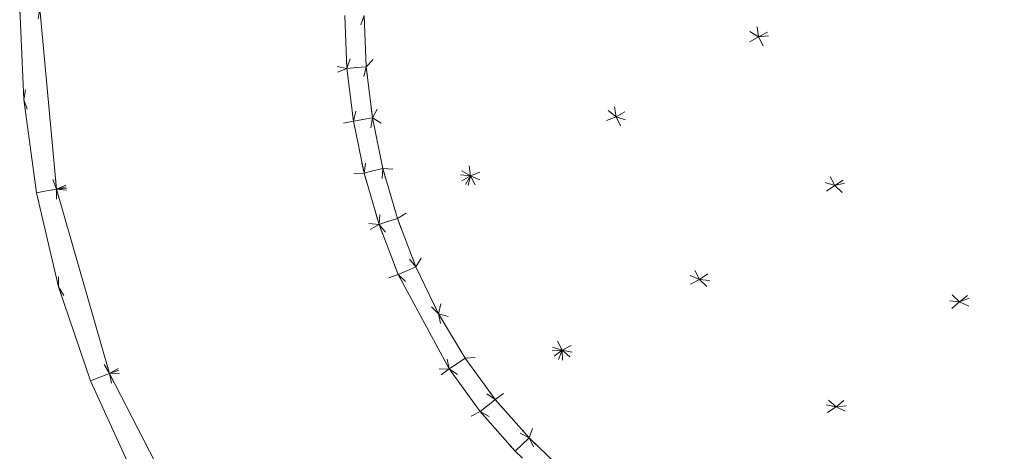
# Model space of a CAD drawing. Header units: millimetres. Extents: x 1700 to 4670, y 990 to 3874.
# Tile 53 of 110: x 3200.62 to 3210.37, y 1823.04 to 1827.31. Entities that reach past the tile are written whole.
import ezdxf

# ---------------------------------------------------------------- set-up
doc = ezdxf.new("R2010")
doc.units = ezdxf.units.MM
doc.linetypes.add('Wipeout_Contour', pattern=[1000, 0, -1000])
doc.layers.add('Nowe_320-W Umeblowanie', color=252, linetype='Continuous')
doc.layers.add('Nowe_320-W Umeblowanie_Nr_pióra__2', color=252, linetype='Continuous', lineweight=13)

msp = doc.modelspace()

# ---------------------------------------------------------------- linework, layer by layer
at = {"layer": 'Nowe_320-W Umeblowanie', "color": 252, "linetype": 'Wipeout_Contour', "lineweight": 0, "ltscale": 46233.340542}
for p, q in [((3207.7114, 1828.791), (3207.935, 1827.1378)), ((3207.935, 1827.1378), (3210.9499, 1828.7593))]:
    msp.add_line(p, q, dxfattribs=at)
at = {"layer": 'Nowe_320-W Umeblowanie', "color": 252, "linetype": 'Wipeout_Contour', "lineweight": 0, "ltscale": 46201.074269}
for p, q in [((3207.935, 1827.1378), (3207.7114, 1828.791)), ((3206.2787, 1828.1563), (3207.935, 1827.1378))]:
    msp.add_line(p, q, dxfattribs=at)
at = {"layer": 'Nowe_320-W Umeblowanie', "color": 252, "linetype": 'Wipeout_Contour', "lineweight": 0, "ltscale": 46270.840081}
for p, q in [((3210.9499, 1828.7593), (3207.935, 1827.1378)), ((3207.935, 1827.1378), (3211.5465, 1827.511))]:
    msp.add_line(p, q, dxfattribs=at)
at = {"layer": 'Nowe_320-W Umeblowanie', "color": 252, "linetype": 'Wipeout_Contour', "lineweight": 0, "ltscale": 46208.390698}
for p, q in [((3206.2787, 1828.1563), (3206.5234, 1826.3466)), ((3207.935, 1827.1378), (3206.2787, 1828.1563)), ((3206.5234, 1826.3466), (3207.935, 1827.1378))]:
    msp.add_line(p, q, dxfattribs=at)
at = {"layer": 'Nowe_320-W Umeblowanie', "color": 252, "linetype": 'Wipeout_Contour', "lineweight": 0, "ltscale": 46180.378518}
for p, q in [((3206.5234, 1826.3466), (3206.2787, 1828.1563)), ((3204.8254, 1827.6803), (3206.5234, 1826.3466))]:
    msp.add_line(p, q, dxfattribs=at)
at = {"layer": 'Nowe_320-W Umeblowanie', "color": 252, "linetype": 'Wipeout_Contour', "lineweight": 0, "ltscale": 46146.984479}
for p, q in [((3204.0488, 1826.8412), (3204.8254, 1827.6803)), ((3204.0282, 1827.3501), (3204.0488, 1826.8412))]:
    msp.add_line(p, q, dxfattribs=at)
at = {"layer": 'Nowe_320-W Umeblowanie', "color": 252, "linetype": 'Wipeout_Contour', "lineweight": 0, "ltscale": 46154.270478}
for p, q in [((3204.8254, 1827.6803), (3204.0488, 1826.8412)), ((3204.1108, 1826.3353), (3204.8254, 1827.6803)), ((3204.0488, 1826.8412), (3204.1108, 1826.3353))]:
    msp.add_line(p, q, dxfattribs=at)
at = {"layer": 'Nowe_320-W Umeblowanie', "color": 252, "linetype": 'Wipeout_Contour', "lineweight": 0, "ltscale": 46168.676419}
for p, q in [((3204.8254, 1827.6803), (3204.1108, 1826.3353)), ((3205.0824, 1825.7625), (3204.8254, 1827.6803)), ((3204.1108, 1826.3353), (3205.0824, 1825.7625))]:
    msp.add_line(p, q, dxfattribs=at)
at = {"layer": 'Nowe_320-W Umeblowanie', "color": 252, "linetype": 'Wipeout_Contour', "lineweight": 0, "ltscale": 46187.482693}
for p, q in [((3204.8254, 1827.6803), (3205.0824, 1825.7625)), ((3206.5234, 1826.3466), (3204.8254, 1827.6803)), ((3205.0824, 1825.7625), (3206.5234, 1826.3466))]:
    msp.add_line(p, q, dxfattribs=at)
at = {"layer": 'Nowe_320-W Umeblowanie', "color": 252, "linetype": 'Wipeout_Contour', "lineweight": 0, "ltscale": 46273.548388}
for p, q in [((3211.5465, 1827.511), (3207.935, 1827.1378)), ((3208.6906, 1825.6667), (3211.5465, 1827.511)), ((3207.935, 1827.1378), (3208.6906, 1825.6667))]:
    msp.add_line(p, q, dxfattribs=at)
at = {"layer": 'Nowe_320-W Umeblowanie', "color": 252, "linetype": 'Wipeout_Contour', "lineweight": 0, "ltscale": 46311.899247}
for p, q in [((3211.5465, 1827.511), (3208.6906, 1825.6667)), ((3208.6906, 1825.6667), (3212.502, 1826.5779))]:
    msp.add_line(p, q, dxfattribs=at)
at = {"layer": 'Nowe_320-W Umeblowanie', "color": 252, "linetype": 'Wipeout_Contour', "lineweight": 0, "ltscale": 46067.420589}
for p, q in [((3200.6169, 1827.415), (3200.6574, 1826.5164)), ((3200.6574, 1826.5164), (3200.8169, 1827.415))]:
    msp.add_line(p, q, dxfattribs=at)
at = {"layer": 'Nowe_320-W Umeblowanie', "color": 252, "linetype": 'Wipeout_Contour', "lineweight": 0, "ltscale": 46081.825328}
for p, q in [((3200.8169, 1827.415), (3200.6574, 1826.5164)), ((3200.9805, 1825.6317), (3200.8169, 1827.415)), ((3200.6574, 1826.5164), (3200.9805, 1825.6317))]:
    msp.add_line(p, q, dxfattribs=at)
at = {"layer": 'Nowe_320-W Umeblowanie', "color": 252, "linetype": 'Wipeout_Contour', "lineweight": 0, "ltscale": 46104.493019}
for p, q in [((3203.858, 1826.8253), (3200.8169, 1827.4147)), ((3200.8169, 1827.4147), (3200.9805, 1825.6315)), ((3200.9805, 1825.6315), (3203.858, 1826.8253))]:
    msp.add_line(p, q, dxfattribs=at)
at = {"layer": 'Nowe_320-W Umeblowanie', "color": 252, "linetype": 'Wipeout_Contour', "lineweight": 0, "ltscale": 46114.339926}
for p, q in [((3200.8169, 1827.4147), (3203.858, 1826.8253)), ((3203.858, 1826.8253), (3203.8367, 1827.3499))]:
    msp.add_line(p, q, dxfattribs=at)
at = {"layer": 'Nowe_320-W Umeblowanie', "color": 252, "linetype": 'Wipeout_Contour', "lineweight": 0, "ltscale": 46139.880638}
for p, q in [((3203.8367, 1827.3502), (3203.858, 1826.8256)), ((3203.858, 1826.8256), (3204.0282, 1827.3501))]:
    msp.add_line(p, q, dxfattribs=at)
at = {"layer": 'Nowe_320-W Umeblowanie', "color": 252, "linetype": 'Wipeout_Contour', "lineweight": 0, "ltscale": 46144.814346}
for p, q in [((3204.0282, 1827.3501), (3203.858, 1826.8256)), ((3204.0488, 1826.8412), (3204.0282, 1827.3501)), ((3203.858, 1826.8256), (3204.0488, 1826.8412))]:
    msp.add_line(p, q, dxfattribs=at)
at = {"layer": 'Nowe_320-W Umeblowanie', "color": 252, "linetype": 'Wipeout_Contour', "lineweight": 0, "ltscale": 46242.474923}
for p, q in [((3207.935, 1827.1378), (3206.5234, 1826.3466)), ((3208.6906, 1825.6667), (3207.935, 1827.1378)), ((3206.5234, 1826.3466), (3208.6906, 1825.6667))]:
    msp.add_line(p, q, dxfattribs=at)
at = {"layer": 'Nowe_320-W Umeblowanie', "color": 252, "linetype": 'Wipeout_Contour', "lineweight": 0, "ltscale": 46134.73421}
for p, q in [((3203.858, 1826.8253), (3200.9805, 1825.6315)), ((3203.9218, 1826.3041), (3203.858, 1826.8253)), ((3200.9805, 1825.6315), (3203.9218, 1826.3041))]:
    msp.add_line(p, q, dxfattribs=at)
at = {"layer": 'Nowe_320-W Umeblowanie', "color": 252, "linetype": 'Wipeout_Contour', "lineweight": 0, "ltscale": 46150.567645}
for p, q in [((3204.0488, 1826.8412), (3203.858, 1826.8256)), ((3203.858, 1826.8256), (3203.9218, 1826.3044)), ((3203.9218, 1826.3044), (3204.0488, 1826.8412))]:
    msp.add_line(p, q, dxfattribs=at)
at = {"layer": 'Nowe_320-W Umeblowanie', "color": 252, "linetype": 'Wipeout_Contour', "lineweight": 0, "ltscale": 46155.994467}
for p, q in [((3204.0488, 1826.8412), (3203.9218, 1826.3044)), ((3204.1108, 1826.3353), (3204.0488, 1826.8412)), ((3203.9218, 1826.3044), (3204.1108, 1826.3353))]:
    msp.add_line(p, q, dxfattribs=at)
at = {"layer": 'Nowe_320-W Umeblowanie', "color": 252, "linetype": 'Wipeout_Contour', "lineweight": 0, "ltscale": 46319.055381}
for p, q in [((3212.502, 1826.5779), (3208.6906, 1825.6667)), ((3209.9268, 1824.5158), (3212.502, 1826.5779)), ((3208.6906, 1825.6667), (3209.9268, 1824.5158))]:
    msp.add_line(p, q, dxfattribs=at)
at = {"layer": 'Nowe_320-W Umeblowanie', "color": 252, "linetype": 'Wipeout_Contour', "lineweight": 0, "ltscale": 46354.682306}
for p, q in [((3212.502, 1826.5779), (3209.9268, 1824.5158)), ((3209.9268, 1824.5158), (3213.6909, 1826.0194))]:
    msp.add_line(p, q, dxfattribs=at)
at = {"layer": 'Nowe_320-W Umeblowanie', "color": 252, "linetype": 'Wipeout_Contour', "lineweight": 0, "ltscale": 46093.708588}
for p, q in [((3200.6574, 1826.5164), (3200.7838, 1825.5953)), ((3200.9805, 1825.6317), (3200.6574, 1826.5164)), ((3200.7838, 1825.5953), (3200.9805, 1825.6317))]:
    msp.add_line(p, q, dxfattribs=at)
at = {"layer": 'Nowe_320-W Umeblowanie', "color": 252, "linetype": 'Wipeout_Contour', "lineweight": 0, "ltscale": 46162.130916}
for p, q in [((3204.1108, 1826.3353), (3203.9218, 1826.3044)), ((3204.0275, 1825.79), (3204.1108, 1826.3353)), ((3203.9218, 1826.3044), (3204.0275, 1825.79))]:
    msp.add_line(p, q, dxfattribs=at)
at = {"layer": 'Nowe_320-W Umeblowanie', "color": 252, "linetype": 'Wipeout_Contour', "lineweight": 0, "ltscale": 46168.020216}
for p, q in [((3204.1108, 1826.3353), (3204.0275, 1825.79)), ((3204.2134, 1825.8361), (3204.1108, 1826.3353)), ((3204.0275, 1825.79), (3204.2134, 1825.8361))]:
    msp.add_line(p, q, dxfattribs=at)
at = {"layer": 'Nowe_320-W Umeblowanie', "color": 252, "linetype": 'Wipeout_Contour', "lineweight": 0, "ltscale": 46176.488283}
for p, q in [((3205.0824, 1825.7625), (3204.1108, 1826.3353)), ((3204.1108, 1826.3353), (3204.2134, 1825.8361)), ((3204.2134, 1825.8361), (3205.0824, 1825.7625))]:
    msp.add_line(p, q, dxfattribs=at)
at = {"layer": 'Nowe_320-W Umeblowanie', "color": 252, "linetype": 'Wipeout_Contour', "lineweight": 0, "ltscale": 46225.179747}
for p, q in [((3206.5234, 1826.3466), (3205.0824, 1825.7625)), ((3207.3499, 1824.7359), (3206.5234, 1826.3466)), ((3205.0824, 1825.7625), (3207.3499, 1824.7359))]:
    msp.add_line(p, q, dxfattribs=at)
at = {"layer": 'Nowe_320-W Umeblowanie', "color": 252, "linetype": 'Wipeout_Contour', "lineweight": 0, "ltscale": 46253.611028}
for p, q in [((3206.5234, 1826.3466), (3207.3499, 1824.7359)), ((3208.6906, 1825.6667), (3206.5234, 1826.3466)), ((3207.3499, 1824.7359), (3208.6906, 1825.6667))]:
    msp.add_line(p, q, dxfattribs=at)
at = {"layer": 'Nowe_320-W Umeblowanie', "color": 252, "linetype": 'Wipeout_Contour', "lineweight": 0, "ltscale": 46142.934685}
for p, q in [((3203.9218, 1826.3041), (3200.9805, 1825.6315)), ((3204.0275, 1825.7898), (3203.9218, 1826.3041)), ((3200.9805, 1825.6315), (3204.0275, 1825.7898))]:
    msp.add_line(p, q, dxfattribs=at)
at = {"layer": 'Nowe_320-W Umeblowanie', "color": 252, "linetype": 'Wipeout_Contour', "lineweight": 0, "ltscale": 46364.949602}
for p, q in [((3213.6909, 1826.0194), (3209.9268, 1824.5158)), ((3209.9268, 1824.5158), (3211.4504, 1823.8045))]:
    msp.add_line(p, q, dxfattribs=at)
at = {"layer": 'Nowe_320-W Umeblowanie', "color": 252, "linetype": 'Wipeout_Contour', "lineweight": 0, "ltscale": 46151.203968}
for p, q in [((3204.0275, 1825.7898), (3200.9805, 1825.6315)), ((3204.1761, 1825.2801), (3204.0275, 1825.7898)), ((3200.9805, 1825.6315), (3204.1761, 1825.2801))]:
    msp.add_line(p, q, dxfattribs=at)
at = {"layer": 'Nowe_320-W Umeblowanie', "color": 252, "linetype": 'Wipeout_Contour', "lineweight": 0, "ltscale": 46174.524155}
for p, q in [((3204.2134, 1825.8361), (3204.0275, 1825.79)), ((3204.0275, 1825.79), (3204.1761, 1825.2803)), ((3204.1761, 1825.2803), (3204.2134, 1825.8361))]:
    msp.add_line(p, q, dxfattribs=at)
at = {"layer": 'Nowe_320-W Umeblowanie', "color": 252, "linetype": 'Wipeout_Contour', "lineweight": 0, "ltscale": 46180.915162}
for p, q in [((3204.2134, 1825.8361), (3204.1761, 1825.2803)), ((3204.3576, 1825.3415), (3204.2134, 1825.8361)), ((3204.1761, 1825.2803), (3204.3576, 1825.3415))]:
    msp.add_line(p, q, dxfattribs=at)
at = {"layer": 'Nowe_320-W Umeblowanie', "color": 252, "linetype": 'Wipeout_Contour', "lineweight": 0, "ltscale": 46184.275974}
for p, q in [((3204.2134, 1825.8361), (3204.3576, 1825.3415)), ((3205.0824, 1825.7625), (3204.2134, 1825.8361)), ((3204.3576, 1825.3415), (3205.0824, 1825.7625))]:
    msp.add_line(p, q, dxfattribs=at)
at = {"layer": 'Nowe_320-W Umeblowanie', "color": 252, "linetype": 'Wipeout_Contour', "lineweight": 0, "ltscale": 46193.221486}
for p, q in [((3205.0824, 1825.7625), (3204.3576, 1825.3415)), ((3204.5421, 1824.8607), (3205.0824, 1825.7625)), ((3204.3576, 1825.3415), (3204.5421, 1824.8607))]:
    msp.add_line(p, q, dxfattribs=at)
at = {"layer": 'Nowe_320-W Umeblowanie', "color": 252, "linetype": 'Wipeout_Contour', "lineweight": 0, "ltscale": 46202.440382}
for p, q in [((3205.0824, 1825.7625), (3204.5421, 1824.8607)), ((3204.7665, 1824.3978), (3205.0824, 1825.7625)), ((3204.5421, 1824.8607), (3204.7665, 1824.3978))]:
    msp.add_line(p, q, dxfattribs=at)
at = {"layer": 'Nowe_320-W Umeblowanie', "color": 252, "linetype": 'Wipeout_Contour', "lineweight": 0, "ltscale": 46219.014093}
for p, q in [((3205.0824, 1825.7625), (3204.7665, 1824.3978)), ((3205.99, 1824.0378), (3205.0824, 1825.7625)), ((3204.7665, 1824.3978), (3205.99, 1824.0378))]:
    msp.add_line(p, q, dxfattribs=at)
at = {"layer": 'Nowe_320-W Umeblowanie', "color": 252, "linetype": 'Wipeout_Contour', "lineweight": 0, "ltscale": 46236.329168}
for p, q in [((3205.0824, 1825.7625), (3205.99, 1824.0378)), ((3207.3499, 1824.7359), (3205.0824, 1825.7625)), ((3205.99, 1824.0378), (3207.3499, 1824.7359))]:
    msp.add_line(p, q, dxfattribs=at)
at = {"layer": 'Nowe_320-W Umeblowanie', "color": 252, "linetype": 'Wipeout_Contour', "lineweight": 0, "ltscale": 46291.576928}
for p, q in [((3208.6906, 1825.6667), (3207.3499, 1824.7359)), ((3209.9268, 1824.5158), (3208.6906, 1825.6667)), ((3207.3499, 1824.7359), (3209.9268, 1824.5158))]:
    msp.add_line(p, q, dxfattribs=at)
at = {"layer": 'Nowe_320-W Umeblowanie', "color": 252, "linetype": 'Wipeout_Contour', "lineweight": 0, "ltscale": 46107.344592}
for p, q in [((3200.9805, 1825.6317), (3200.7838, 1825.5953)), ((3200.7838, 1825.5953), (3201.0029, 1824.6634)), ((3201.0029, 1824.6634), (3200.9805, 1825.6317))]:
    msp.add_line(p, q, dxfattribs=at)
at = {"layer": 'Nowe_320-W Umeblowanie', "color": 252, "linetype": 'Wipeout_Contour', "lineweight": 0, "ltscale": 46125.380741}
for p, q in [((3200.9805, 1825.6317), (3201.0029, 1824.6634)), ((3201.505, 1823.8076), (3200.9805, 1825.6317)), ((3201.0029, 1824.6634), (3201.505, 1823.8076))]:
    msp.add_line(p, q, dxfattribs=at)
at = {"layer": 'Nowe_320-W Umeblowanie', "color": 252, "linetype": 'Wipeout_Contour', "lineweight": 0, "ltscale": 46145.298041}
for p, q in [((3204.1761, 1825.2801), (3200.9805, 1825.6315)), ((3200.9805, 1825.6315), (3201.505, 1823.8074)), ((3201.505, 1823.8074), (3204.1761, 1825.2801))]:
    msp.add_line(p, q, dxfattribs=at)
at = {"layer": 'Nowe_320-W Umeblowanie', "color": 252, "linetype": 'Wipeout_Contour', "lineweight": 0, "ltscale": 46176.11665}
for p, q in [((3204.1761, 1825.2801), (3201.505, 1823.8074)), ((3204.3665, 1824.7844), (3204.1761, 1825.2801)), ((3201.505, 1823.8074), (3204.3665, 1824.7844))]:
    msp.add_line(p, q, dxfattribs=at)
at = {"layer": 'Nowe_320-W Umeblowanie', "color": 252, "linetype": 'Wipeout_Contour', "lineweight": 0, "ltscale": 46189.008975}
for p, q in [((3204.3576, 1825.3415), (3204.1761, 1825.2803)), ((3204.1761, 1825.2803), (3204.5421, 1824.8607)), ((3204.5421, 1824.8607), (3204.3576, 1825.3415))]:
    msp.add_line(p, q, dxfattribs=at)
at = {"layer": 'Nowe_320-W Umeblowanie', "color": 252, "linetype": 'Wipeout_Contour', "lineweight": 0, "ltscale": 46193.118742}
for p, q in [((3204.5421, 1824.8607), (3204.1761, 1825.2803)), ((3204.1761, 1825.2803), (3204.3665, 1824.7847)), ((3204.3665, 1824.7847), (3204.5421, 1824.8607))]:
    msp.add_line(p, q, dxfattribs=at)
at = {"layer": 'Nowe_320-W Umeblowanie', "color": 252, "linetype": 'Wipeout_Contour', "lineweight": 0, "ltscale": 46191.114412}
for p, q in [((3204.3665, 1824.7844), (3201.505, 1823.8074)), ((3204.8709, 1823.8512), (3204.3665, 1824.7844)), ((3201.505, 1823.8074), (3204.8709, 1823.8512))]:
    msp.add_line(p, q, dxfattribs=at)
at = {"layer": 'Nowe_320-W Umeblowanie', "color": 252, "linetype": 'Wipeout_Contour', "lineweight": 0, "ltscale": 46202.9471}
for p, q in [((3204.5421, 1824.8607), (3204.3665, 1824.7847)), ((3204.3665, 1824.7847), (3204.7665, 1824.3978)), ((3204.7665, 1824.3978), (3204.5421, 1824.8607))]:
    msp.add_line(p, q, dxfattribs=at)
at = {"layer": 'Nowe_320-W Umeblowanie', "color": 252, "linetype": 'Wipeout_Contour', "lineweight": 0, "ltscale": 46211.868131}
for p, q in [((3204.7665, 1824.3978), (3204.3665, 1824.7847)), ((3204.3665, 1824.7847), (3204.8709, 1823.8514)), ((3204.8709, 1823.8514), (3204.7665, 1824.3978))]:
    msp.add_line(p, q, dxfattribs=at)
at = {"layer": 'Nowe_320-W Umeblowanie', "color": 252, "linetype": 'Wipeout_Contour', "lineweight": 0, "ltscale": 46278.63744}
for p, q in [((3207.3499, 1824.7359), (3205.99, 1824.0378)), ((3208.7024, 1823.4757), (3207.3499, 1824.7359)), ((3205.99, 1824.0378), (3208.7024, 1823.4757))]:
    msp.add_line(p, q, dxfattribs=at)
at = {"layer": 'Nowe_320-W Umeblowanie', "color": 252, "linetype": 'Wipeout_Contour', "lineweight": 0, "ltscale": 46305.378127}
for p, q in [((3209.9268, 1824.5158), (3207.3499, 1824.7359)), ((3207.3499, 1824.7359), (3208.7024, 1823.4757)), ((3208.7024, 1823.4757), (3209.9268, 1824.5158))]:
    msp.add_line(p, q, dxfattribs=at)
at = {"layer": 'Nowe_320-W Umeblowanie', "color": 252, "linetype": 'Wipeout_Contour', "lineweight": 0, "ltscale": 46140.044429}
for p, q in [((3201.505, 1823.8076), (3201.0029, 1824.6634)), ((3201.0029, 1824.6634), (3201.319, 1823.734)), ((3201.319, 1823.734), (3201.505, 1823.8076))]:
    msp.add_line(p, q, dxfattribs=at)
at = {"layer": 'Nowe_320-W Umeblowanie', "color": 252, "linetype": 'Wipeout_Contour', "lineweight": 0, "ltscale": 46343.12267}
for p, q in [((3209.9268, 1824.5158), (3208.7024, 1823.4757)), ((3211.4504, 1823.8045), (3209.9268, 1824.5158)), ((3208.7024, 1823.4757), (3211.4504, 1823.8045))]:
    msp.add_line(p, q, dxfattribs=at)
at = {"layer": 'Nowe_320-W Umeblowanie', "color": 252, "linetype": 'Wipeout_Contour', "lineweight": 0, "ltscale": 46230.322869}
for p, q in [((3204.7665, 1824.3978), (3205.0302, 1823.9568)), ((3205.99, 1824.0378), (3204.7665, 1824.3978)), ((3205.0302, 1823.9568), (3205.99, 1824.0378))]:
    msp.add_line(p, q, dxfattribs=at)
at = {"layer": 'Nowe_320-W Umeblowanie', "color": 252, "linetype": 'Wipeout_Contour', "lineweight": 0, "ltscale": 46222.839269}
for p, q in [((3204.7665, 1824.3978), (3204.8709, 1823.8514)), ((3205.0302, 1823.9568), (3204.7665, 1824.3978)), ((3204.8709, 1823.8514), (3205.0302, 1823.9568))]:
    msp.add_line(p, q, dxfattribs=at)
at = {"layer": 'Nowe_320-W Umeblowanie', "color": 252, "linetype": 'Wipeout_Contour', "lineweight": 0, "ltscale": 46239.602569}
for p, q in [((3205.99, 1824.0378), (3205.0302, 1823.9568)), ((3205.3278, 1823.5483), (3205.99, 1824.0378)), ((3205.0302, 1823.9568), (3205.3278, 1823.5483))]:
    msp.add_line(p, q, dxfattribs=at)
at = {"layer": 'Nowe_320-W Umeblowanie', "color": 252, "linetype": 'Wipeout_Contour', "lineweight": 0, "ltscale": 46249.619848}
for p, q in [((3205.99, 1824.0378), (3205.3278, 1823.5483)), ((3205.6616, 1823.1691), (3205.99, 1824.0378)), ((3205.3278, 1823.5483), (3205.6616, 1823.1691))]:
    msp.add_line(p, q, dxfattribs=at)
at = {"layer": 'Nowe_320-W Umeblowanie', "color": 252, "linetype": 'Wipeout_Contour', "lineweight": 0, "ltscale": 46259.655179}
for p, q in [((3205.99, 1824.0378), (3205.6616, 1823.1691)), ((3206.0409, 1822.8091), (3205.99, 1824.0378)), ((3205.6616, 1823.1691), (3206.0409, 1822.8091))]:
    msp.add_line(p, q, dxfattribs=at)
at = {"layer": 'Nowe_320-W Umeblowanie', "color": 252, "linetype": 'Wipeout_Contour', "lineweight": 0, "ltscale": 46293.075102}
for p, q in [((3205.99, 1824.0378), (3207.5152, 1822.6729)), ((3208.7024, 1823.4757), (3205.99, 1824.0378)), ((3207.5152, 1822.6729), (3208.7024, 1823.4757))]:
    msp.add_line(p, q, dxfattribs=at)
at = {"layer": 'Nowe_320-W Umeblowanie', "color": 252, "linetype": 'Wipeout_Contour', "lineweight": 0, "ltscale": 46277.771435}
for p, q in [((3207.5152, 1822.6729), (3205.99, 1824.0378)), ((3205.99, 1824.0378), (3206.0409, 1822.8091))]:
    msp.add_line(p, q, dxfattribs=at)
at = {"layer": 'Nowe_320-W Umeblowanie', "color": 252, "linetype": 'Wipeout_Contour', "lineweight": 0, "ltscale": 46232.293002}
for p, q in [((3205.0302, 1823.9568), (3204.8709, 1823.8514)), ((3205.3278, 1823.5483), (3205.0302, 1823.9568)), ((3204.8709, 1823.8514), (3205.3278, 1823.5483))]:
    msp.add_line(p, q, dxfattribs=at)
at = {"layer": 'Nowe_320-W Umeblowanie', "color": 252, "linetype": 'Wipeout_Contour', "lineweight": 0, "ltscale": 46157.127452}
for p, q in [((3201.505, 1823.8076), (3201.319, 1823.734)), ((3201.7341, 1822.822), (3201.505, 1823.8076)), ((3201.319, 1823.734), (3201.7341, 1822.822))]:
    msp.add_line(p, q, dxfattribs=at)
at = {"layer": 'Nowe_320-W Umeblowanie', "color": 252, "linetype": 'Wipeout_Contour', "lineweight": 0, "ltscale": 46193.735943}
for p, q in [((3204.8709, 1823.8512), (3201.505, 1823.8074)), ((3201.505, 1823.8074), (3202.4143, 1822.0521)), ((3202.4143, 1822.0521), (3204.8709, 1823.8512))]:
    msp.add_line(p, q, dxfattribs=at)
at = {"layer": 'Nowe_320-W Umeblowanie', "color": 252, "linetype": 'Wipeout_Contour', "lineweight": 0, "ltscale": 46176.827362}
for p, q in [((3202.4143, 1822.0523), (3201.505, 1823.8076)), ((3201.505, 1823.8076), (3201.7341, 1822.822))]:
    msp.add_line(p, q, dxfattribs=at)
at = {"layer": 'Nowe_320-W Umeblowanie', "color": 252, "linetype": 'Wipeout_Contour', "lineweight": 0, "ltscale": 46223.872125}
for p, q in [((3204.8709, 1823.8512), (3202.4143, 1822.0521)), ((3205.1789, 1823.4287), (3204.8709, 1823.8512)), ((3202.4143, 1822.0521), (3205.1789, 1823.4287))]:
    msp.add_line(p, q, dxfattribs=at)
at = {"layer": 'Nowe_320-W Umeblowanie', "color": 252, "linetype": 'Wipeout_Contour', "lineweight": 0, "ltscale": 46236.887032}
for p, q in [((3204.8709, 1823.8514), (3205.1789, 1823.4289)), ((3205.3278, 1823.5483), (3204.8709, 1823.8514)), ((3205.1789, 1823.4289), (3205.3278, 1823.5483))]:
    msp.add_line(p, q, dxfattribs=at)
at = {"layer": 'Nowe_320-W Umeblowanie', "color": 252, "linetype": 'Wipeout_Contour', "lineweight": 0, "ltscale": 46357.855106}
for p, q in [((3211.4504, 1823.8045), (3208.7024, 1823.4757)), ((3208.7024, 1823.4757), (3210.3693, 1822.6971))]:
    msp.add_line(p, q, dxfattribs=at)
at = {"layer": 'Nowe_320-W Umeblowanie', "color": 252, "linetype": 'Wipeout_Contour', "lineweight": 0, "ltscale": 46247.349415}
for p, q in [((3205.3278, 1823.5483), (3205.1789, 1823.4289)), ((3205.6616, 1823.1691), (3205.3278, 1823.5483)), ((3205.1789, 1823.4289), (3205.6616, 1823.1691))]:
    msp.add_line(p, q, dxfattribs=at)
at = {"layer": 'Nowe_320-W Umeblowanie', "color": 252, "linetype": 'Wipeout_Contour', "lineweight": 0, "ltscale": 46234.155192}
for p, q in [((3205.1789, 1823.4287), (3202.4143, 1822.0521)), ((3205.5242, 1823.0364), (3205.1789, 1823.4287))]:
    msp.add_line(p, q, dxfattribs=at)
at = {"layer": 'Nowe_320-W Umeblowanie', "color": 252, "linetype": 'Wipeout_Contour', "lineweight": 0, "ltscale": 46252.068014}
for p, q in [((3205.6616, 1823.1691), (3205.1789, 1823.4289)), ((3205.1789, 1823.4289), (3205.5242, 1823.0367)), ((3205.5242, 1823.0367), (3205.6616, 1823.1691))]:
    msp.add_line(p, q, dxfattribs=at)
at = {"layer": 'Nowe_320-W Umeblowanie', "color": 252, "linetype": 'Wipeout_Contour', "lineweight": 0, "ltscale": 46335.655162}
for p, q in [((3208.7024, 1823.4757), (3207.5152, 1822.6729)), ((3210.3693, 1822.6971), (3208.7024, 1823.4757))]:
    msp.add_line(p, q, dxfattribs=at)
at = {"layer": 'Nowe_320-W Umeblowanie', "color": 252, "linetype": 'Wipeout_Contour', "lineweight": 0, "ltscale": 46262.645432}
for p, q in [((3205.6616, 1823.1691), (3205.5242, 1823.0367)), ((3205.9155, 1822.665), (3205.6616, 1823.1691)), ((3205.5242, 1823.0367), (3205.9155, 1822.665))]:
    msp.add_line(p, q, dxfattribs=at)
at = {"layer": 'Nowe_320-W Umeblowanie', "color": 252, "linetype": 'Wipeout_Contour', "lineweight": 0, "ltscale": 46268.108409}
for p, q in [((3206.0409, 1822.8091), (3205.6616, 1823.1691)), ((3205.6616, 1823.1691), (3205.9155, 1822.665))]:
    msp.add_line(p, q, dxfattribs=at)
at = {"layer": 'Nowe_320-W Umeblowanie_Nr_pióra__2', "color": 252, "linetype": 'Continuous', "lineweight": 13}
for p, q in [((3200.6574, 1826.5164), (3200.6169, 1827.415)), ((3200.6574, 1826.5164), (3200.6169, 1827.415)), ((3200.9805, 1825.6315), (3200.8169, 1827.4147)), ((3200.9805, 1825.6315), (3200.8169, 1827.4147)), ((3203.8367, 1827.3499), (3203.858, 1826.8253)), ((3203.8367, 1827.3499), (3203.858, 1826.8253)), ((3204.0282, 1827.3501), (3204.0488, 1826.8412)), ((3204.0282, 1827.3501), (3204.0488, 1826.8412)), ((3203.8581, 1826.8253), (3203.858, 1826.8256)), ((3203.8581, 1826.8253), (3203.858, 1826.8256)), ((3203.858, 1826.8253), (3203.9218, 1826.3041)), ((3203.858, 1826.8253), (3203.9218, 1826.3041)), ((3204.0488, 1826.8412), (3204.1108, 1826.3353)), ((3204.0488, 1826.8412), (3204.1108, 1826.3353)), ((3200.7838, 1825.5953), (3200.6574, 1826.5164)), ((3200.7838, 1825.5953), (3200.6574, 1826.5164)), ((3204.1108, 1826.3353), (3204.2134, 1825.8361)), ((3204.1108, 1826.3353), (3204.2134, 1825.8361)), ((3203.9219, 1826.3041), (3203.9218, 1826.3044)), ((3203.9219, 1826.3041), (3203.9218, 1826.3044)), ((3203.9218, 1826.3041), (3204.0275, 1825.7898)), ((3203.9218, 1826.3041), (3204.0275, 1825.7898)), ((3204.0276, 1825.7898), (3204.0275, 1825.79)), ((3204.0276, 1825.7898), (3204.0275, 1825.79)), ((3204.0275, 1825.7898), (3204.1761, 1825.2801)), ((3204.0275, 1825.7898), (3204.1761, 1825.2801)), ((3204.2134, 1825.8361), (3204.3576, 1825.3415)), ((3204.2134, 1825.8361), (3204.3576, 1825.3415)), ((3201.0029, 1824.6634), (3200.7838, 1825.5953)), ((3201.0029, 1824.6634), (3200.7838, 1825.5953)), ((3201.505, 1823.8074), (3200.9805, 1825.6315)), ((3201.505, 1823.8074), (3200.9805, 1825.6315)), ((3204.1762, 1825.2801), (3204.1761, 1825.2803)), ((3204.1762, 1825.2801), (3204.1761, 1825.2803)), ((3204.1761, 1825.2801), (3204.3665, 1824.7844)), ((3204.1761, 1825.2801), (3204.3665, 1824.7844)), ((3204.3576, 1825.3415), (3204.5421, 1824.8607)), ((3204.3576, 1825.3415), (3204.5421, 1824.8607)), ((3204.3667, 1824.7844), (3204.3665, 1824.7847)), ((3204.3667, 1824.7844), (3204.3665, 1824.7847)), ((3204.3665, 1824.7844), (3204.8709, 1823.8512)), ((3204.3665, 1824.7844), (3204.8709, 1823.8512)), ((3204.5421, 1824.8607), (3204.7665, 1824.3978)), ((3204.5421, 1824.8607), (3204.7665, 1824.3978)), ((3201.319, 1823.734), (3201.0029, 1824.6634)), ((3201.319, 1823.734), (3201.0029, 1824.6634)), ((3204.7665, 1824.3978), (3205.0302, 1823.9568)), ((3204.7665, 1824.3978), (3205.0302, 1823.9568)), ((3205.0302, 1823.9568), (3205.3278, 1823.5483)), ((3205.0302, 1823.9568), (3205.3278, 1823.5483)), ((3202.4143, 1822.0521), (3201.505, 1823.8074)), ((3202.4143, 1822.0521), (3201.505, 1823.8074)), ((3204.8711, 1823.8512), (3204.8709, 1823.8514)), ((3204.8711, 1823.8512), (3204.8709, 1823.8514)), ((3204.8709, 1823.8512), (3205.1789, 1823.4287)), ((3204.8709, 1823.8512), (3205.1789, 1823.4287)), ((3201.7341, 1822.822), (3201.319, 1823.734)), ((3201.7341, 1822.822), (3201.319, 1823.734)), ((3205.3278, 1823.5483), (3205.6616, 1823.1691)), ((3205.3278, 1823.5483), (3205.6616, 1823.1691)), ((3205.1791, 1823.4287), (3205.1789, 1823.4289)), ((3205.1791, 1823.4287), (3205.1789, 1823.4289)), ((3205.1789, 1823.4287), (3205.5242, 1823.0364)), ((3205.1789, 1823.4287), (3205.5242, 1823.0364)), ((3205.6616, 1823.1691), (3206.0409, 1822.8091)), ((3205.6616, 1823.1691), (3206.0409, 1822.8091))]:
    msp.add_line(p, q, dxfattribs=at)

doc.saveas('drawing.dxf')
